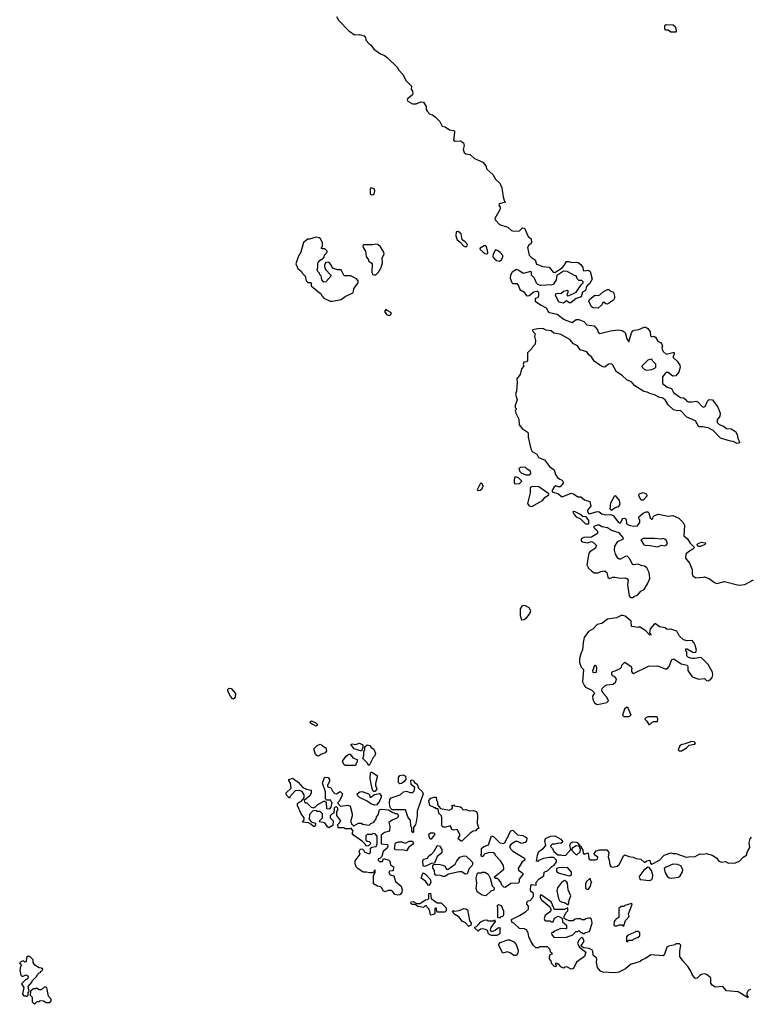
# Model space of a CAD drawing. Extents: x 2029662 to 2246637, y 225654 to 401419.
# Tile 245 of 256: x 2115590 to 2123213, y 379920 to 390190. Entities that reach past the tile are written whole.
import ezdxf

# ---------------------------------------------------------------- set-up
doc = ezdxf.new("R2010")
doc.units = 0

msp = doc.modelspace()

# ---------------------------------------------------------------- linework, layer by layer
at = {"layer": '0CON20XD'}
for points in [[(2118895, 390222), (2118918, 390185), (2119023, 390075), (2119085, 390031), (2119135, 390036), (2119185, 390022), (2119198, 390005), (2119202, 389975), (2119237, 389937), (2119258, 389925), (2119285, 389883), (2119354, 389834), (2119397, 389817), (2119426, 389796), (2119527, 389695), (2119545, 389662), (2119588, 389618), (2119624, 389554), (2119677, 389495), (2119674, 389465), (2119687, 389445), (2119693, 389417), (2119686, 389404), (2119638, 389365), (2119632, 389355), (2119641, 389341), (2119687, 389313), (2119726, 389314), (2119775, 389332), (2119805, 389330), (2119832, 389285), (2119832, 389255), (2119840, 389235), (2119870, 389205), (2119897, 389197), (2119925, 389178), (2119975, 389128), (2119999, 389079), (2120031, 389071), (2120075, 389041), (2120120, 389035), (2120127, 389027), (2120126, 389014), (2120115, 388935), (2120134, 388924), (2120188, 388928), (2120222, 388905), (2120227, 388877), (2120216, 388835), (2120228, 388805), (2120245, 388792), (2120292, 388785), (2120335, 388743), (2120423, 388703), (2120454, 388664), (2120465, 388632), (2120528, 388575), (2120556, 388526), (2120600, 388485), (2120622, 388435), (2120633, 388343), (2120650, 388295), (2120660, 388285), (2120592, 388268), (2120590, 388255), (2120602, 388235), (2120602, 388215), (2120548, 388115), (2120552, 388102), (2120598, 388055), (2120682, 388025), (2120722, 387992), (2120745, 387983), (2120805, 387988), (2120835, 388018), (2120856, 388016), (2120895, 387930), (2120928, 387905), (2120932, 387865), (2120926, 387854), (2120901, 387839), (2120890, 387815), (2120907, 387735), (2120933, 387705), (2120967, 387685), (2120981, 387641), (2121005, 387632), (2121047, 387617), (2121115, 387608), (2121155, 387558), (2121175, 387552), (2121249, 387601), (2121272, 387625), (2121295, 387668), (2121315, 387669), (2121355, 387657), (2121395, 387662), (2121416, 387656), (2121446, 387635), (2121467, 387605), (2121468, 387578), (2121475, 387570), (2121525, 387577), (2121542, 387565), (2121562, 387485), (2121536, 387434), (2121525, 387430), (2121503, 387407), (2121493, 387367), (2121462, 387348), (2121450, 387300), (2121395, 387281), (2121342, 387238), (2121325, 387237), (2121295, 387258), (2121265, 387234), (2121215, 387242), (2121180, 387315), (2121185, 387331), (2121205, 387337), (2121237, 387333), (2121265, 387357), (2121305, 387368), (2121310, 387365), (2121310, 387345), (2121300, 387315), (2121305, 387310), (2121325, 387312), (2121395, 387348), (2121447, 387425), (2121470, 387445), (2121470, 387455), (2121455, 387468), (2121425, 387470), (2121410, 387485), (2121398, 387518), (2121385, 387520), (2121303, 387563), (2121265, 387568), (2121213, 387533)], [(2122435, 390060), (2122385, 390060), (2122355, 390080), (2122332, 390082), (2122320, 390095), (2122322, 390128), (2122335, 390140), (2122408, 390138), (2122428, 390118), (2122437, 390097), (2122440, 390065), (2122435, 390060)], [(2119275, 388363), (2119289, 388375), (2119297, 388405), (2119288, 388425), (2119255, 388437), (2119247, 388423), (2119246, 388375), (2119258, 388365), (2119275, 388363)], [(2118855, 387253), (2118945, 387273), (2118985, 387303), (2119065, 387340), (2119073, 387355), (2119076, 387385), (2119120, 387445), (2119121, 387465), (2119105, 387487), (2119045, 387518), (2118975, 387520), (2118945, 387580), (2118905, 387580), (2118855, 387600), (2118838, 387638), (2118815, 387660), (2118782, 387658), (2118780, 387645), (2118770, 387635), (2118770, 387615), (2118782, 387585), (2118836, 387526), (2118838, 387515), (2118785, 387457), (2118765, 387453), (2118742, 387475), (2118737, 387517), (2118720, 387535), (2118720, 387545), (2118700, 387565), (2118693, 387583), (2118700, 387605), (2118700, 387645), (2118703, 387657), (2118722, 387678), (2118735, 387690), (2118748, 387692), (2118768, 387712), (2118770, 387735), (2118800, 387765), (2118800, 387775), (2118775, 387800), (2118745, 387800), (2118740, 387805), (2118740, 387815), (2118750, 387825), (2118748, 387865), (2118730, 387905), (2118716, 387916), (2118685, 387920), (2118615, 387900), (2118595, 387900), (2118550, 387865), (2118523, 387765), (2118494, 387716), (2118472, 387645), (2118492, 387595), (2118526, 387566), (2118541, 387541), (2118568, 387515), (2118580, 387465), (2118595, 387450), (2118625, 387450), (2118630, 387445), (2118630, 387415), (2118716, 387346), (2118733, 387333), (2118747, 387305), (2118765, 387286), (2118828, 387255), (2118855, 387253)], [(2120245, 387822), (2120259, 387831), (2120262, 387845), (2120235, 387878), (2120208, 387895), (2120196, 387956), (2120165, 387980), (2120145, 387978), (2120141, 387935), (2120153, 387895), (2120183, 387873), (2120225, 387828), (2120245, 387822)], [(2119285, 387528), (2119305, 387530), (2119333, 387557), (2119360, 387605), (2119374, 387655), (2119373, 387707), (2119392, 387745), (2119388, 387765), (2119355, 387822), (2119326, 387846), (2119305, 387849), (2119275, 387840), (2119178, 387842), (2119170, 387835), (2119173, 387815), (2119197, 387775), (2119205, 387720), (2119230, 387685), (2119230, 387675), (2119267, 387647), (2119263, 387553), (2119275, 387532), (2119285, 387528)], [(2120465, 387749), (2120473, 387755), (2120474, 387765), (2120462, 387825), (2120455, 387832), (2120435, 387832), (2120394, 387806), (2120392, 387795), (2120425, 387764), (2120445, 387751), (2120465, 387749)], [(2120595, 387672), (2120618, 387685), (2120632, 387715), (2120632, 387732), (2120603, 387763), (2120575, 387782), (2120555, 387788), (2120530, 387745), (2120527, 387715), (2120544, 387694), (2120565, 387680), (2120595, 387672)], [(2121213, 387533), (2121193, 387527), (2121189, 387475), (2121160, 387430), (2121144, 387424), (2121025, 387419), (2120995, 387429), (2120982, 387442), (2120962, 387495), (2120932, 387525), (2120932, 387555), (2120925, 387562), (2120845, 387542), (2120798, 387575), (2120775, 387583), (2120727, 387555), (2120710, 387525), (2120708, 387495), (2120725, 387448), (2120735, 387437), (2120778, 387438), (2120794, 387415), (2120808, 387375), (2120852, 387352), (2120874, 387315), (2120885, 387310), (2120905, 387314), (2120955, 387352), (2120985, 387360), (2120995, 387357), (2121005, 387340), (2121005, 387310), (2120995, 387288), (2120969, 387281), (2120970, 387255), (2121025, 387216), (2121085, 387186), (2121104, 387145), (2121119, 387135), (2121197, 387117), (2121272, 387062), (2121345, 387034), (2121355, 387033), (2121396, 387064), (2121424, 387064), (2121475, 387043), (2121507, 387007), (2121585, 386997), (2121620, 386955), (2121625, 386930), (2121645, 386918), (2121754, 386946), (2121835, 386956), (2121875, 386949), (2121907, 386927), (2121925, 386860), (2121945, 386830), (2121973, 386925), (2121988, 386945), (2122005, 386953), (2122050, 386960), (2122105, 386984), (2122122, 386982), (2122145, 386968), (2122168, 386935), (2122172, 386892), (2122182, 386882), (2122205, 386888), (2122225, 386878), (2122247, 386837), (2122275, 386822), (2122290, 386805), (2122298, 386785), (2122290, 386775), (2122293, 386753), (2122305, 386730), (2122335, 386700), (2122405, 386720), (2122418, 386718), (2122420, 386695), (2122410, 386685), (2122410, 386665), (2122449, 386629), (2122479, 386585), (2122483, 386565), (2122469, 386515), (2122435, 386477), (2122405, 386473), (2122355, 386509), (2122335, 386509), (2122325, 386501), (2122296, 386464), (2122296, 386395), (2122345, 386357), (2122392, 386342), (2122413, 386303), (2122464, 386264), (2122485, 386251), (2122516, 386245), (2122533, 386233), (2122551, 386211), (2122565, 386204), (2122607, 386203), (2122645, 386210), (2122665, 386203), (2122710, 386155), (2122725, 386147), (2122742, 386155), (2122765, 386210), (2122785, 386230), (2122820, 386225), (2122875, 386150), (2122898, 386085), (2122897, 386055), (2122866, 386015), (2122868, 385988), (2122889, 385969), (2122935, 385952), (2122965, 385926), (2123015, 385921), (2123060, 385895), (2123076, 385865), (2123083, 385825), (2123100, 385785), (2123100, 385775), (2123075, 385768), (2123035, 385790), (2123005, 385793), (2122904, 385824), (2122825, 385904), (2122775, 385932), (2122715, 385944), (2122675, 385942), (2122640, 386005), (2122550, 386045), (2122485, 386113), (2122455, 386109), (2122411, 386121), (2122355, 386174), (2122324, 386225), (2122294, 386246), (2122265, 386251), (2122215, 386278), (2122165, 386290), (2122136, 386306), (2122103, 386313), (2122010, 386370), (2121975, 386413), (2121930, 386430), (2121875, 386480), (2121818, 386518), (2121780, 386585), (2121765, 386600), (2121735, 386598), (2121695, 386566), (2121675, 386569), (2121642, 386585), (2121585, 386630), (2121556, 386675), (2121527, 386695), (2121507, 386725), (2121439, 386745), (2121409, 386789), (2121369, 386809), (2121331, 386855), (2121235, 386906), (2121165, 386922), (2121134, 386944), (2121085, 386950), (2121049, 386969), (2120995, 386967), (2120942, 386955), (2120940, 386945), (2120968, 386915), (2120963, 386885), (2120972, 386845), (2120967, 386805), (2120940, 386775), (2120935, 386760), (2120890, 386715), (2120890, 386635), (2120877, 386623), (2120852, 386618), (2120842, 386595), (2120850, 386575), (2120825, 386550), (2120812, 386488), (2120778, 386445), (2120781, 386405), (2120773, 386317), (2120763, 386285), (2120780, 386225), (2120760, 386165), (2120760, 386145), (2120770, 386135), (2120770, 386125), (2120760, 386115), (2120768, 386085), (2120797, 386025), (2120803, 385963), (2120832, 385925), (2120885, 385892), (2120895, 385880), (2120894, 385835), (2120923, 385715), (2120938, 385685), (2120987, 385657), (2121005, 385623), (2121065, 385598), (2121118, 385528), (2121168, 385495), (2121179, 385445), (2121203, 385415), (2121225, 385397), (2121245, 385390), (2121256, 385376), (2121260, 385355), (2121231, 385319), (2121207, 385317), (2121185, 385327), (2121168, 385315), (2121143, 385277), (2121152, 385262), (2121205, 385247), (2121252, 385212), (2121345, 385251), (2121368, 385245), (2121414, 385214), (2121445, 385212), (2121482, 385182), (2121538, 385165), (2121548, 385115), (2121514, 385075), (2121513, 385063), (2121525, 385040), (2121535, 385037), (2121615, 385061), (2121635, 385057), (2121665, 385037), (2121705, 385027), (2121759, 385029), (2121786, 385016), (2121835, 384950), (2121855, 384940), (2121867, 384953), (2121875, 384978), (2121885, 384988), (2121905, 384992), (2121917, 384977), (2121920, 384935), (2121933, 384923), (2121964, 384914), (2121995, 384908), (2122038, 384912), (2122060, 384945), (2122060, 384975), (2122050, 384985), (2122050, 385005), (2122097, 385043), (2122125, 385058), (2122145, 385058), (2122156, 385046), (2122170, 384995), (2122185, 384980), (2122198, 384982), (2122200, 385005), (2122215, 385020), (2122255, 385032), (2122357, 385013), (2122405, 385017), (2122469, 384989), (2122513, 384945), (2122528, 384915), (2122520, 384805), (2122558, 384775), (2122585, 384730), (2122630, 384685), (2122615, 384668), (2122569, 384641), (2122540, 384615), (2122538, 384575), (2122580, 384520), (2122606, 384455), (2122608, 384408), (2122615, 384390), (2122645, 384370), (2122720, 384375), (2122735, 384378), (2122785, 384363), (2122839, 384319), (2122865, 384308), (2122945, 384330), (2123095, 384291), (2123155, 384300), (2123245, 384348)], [(2121625, 387182), (2121574, 387184), (2121558, 387195), (2121530, 387255), (2121537, 387273), (2121592, 387318), (2121625, 387312), (2121645, 387320), (2121680, 387355), (2121723, 387377), (2121737, 387377), (2121755, 387358), (2121785, 387348), (2121797, 387305), (2121796, 387284), (2121786, 387264), (2121725, 387224), (2121706, 387226), (2121685, 387242), (2121675, 387240), (2121663, 387217), (2121625, 387182)], [(2119445, 387103), (2119460, 387110), (2119469, 387125), (2119464, 387135), (2119426, 387156), (2119415, 387170), (2119398, 387145), (2119418, 387115), (2119445, 387103)], [(2122125, 386534), (2122185, 386543), (2122216, 386554), (2122228, 386565), (2122227, 386597), (2122195, 386628), (2122185, 386648), (2122165, 386647), (2122145, 386637), (2122081, 386575), (2122084, 386565), (2122105, 386544), (2122125, 386534)], [(2120872, 385442), (2120905, 385444), (2120924, 385456), (2120921, 385481), (2120885, 385503), (2120865, 385524), (2120815, 385520), (2120799, 385505), (2120807, 385477), (2120822, 385462), (2120872, 385442)], [(2120375, 385278), (2120395, 385282), (2120420, 385305), (2120420, 385315), (2120430, 385325), (2120420, 385335), (2120420, 385345), (2120405, 385358), (2120395, 385350), (2120363, 385285), (2120375, 385278)], [(2120755, 385350), (2120805, 385352), (2120830, 385375), (2120795, 385410), (2120775, 385420), (2120755, 385420), (2120748, 385395), (2120748, 385365), (2120755, 385350)], [(2120935, 385113), (2121045, 385174), (2121072, 385208), (2121110, 385235), (2121110, 385245), (2121006, 385316), (2120945, 385320), (2120915, 385310), (2120916, 385255), (2120888, 385145), (2120905, 385118), (2120935, 385113)], [(2122095, 385180), (2122075, 385180), (2122050, 385225), (2122054, 385246), (2122095, 385260), (2122128, 385245), (2122138, 385225), (2122095, 385180)], [(2121765, 385072), (2121750, 385085), (2121758, 385152), (2121795, 385220), (2121805, 385228), (2121846, 385175), (2121853, 385135), (2121835, 385110), (2121805, 385100), (2121765, 385072)], [(2121525, 384930), (2121530, 384935), (2121528, 384965), (2121500, 385005), (2121465, 385008), (2121435, 385032), (2121385, 385058), (2121365, 385060), (2121360, 385055), (2121375, 385028), (2121398, 385005), (2121443, 384983), (2121495, 384933), (2121525, 384930)], [(2121985, 384162), (2122000, 384175), (2122040, 384190), (2122072, 384228), (2122105, 384248), (2122142, 384305), (2122159, 384345), (2122164, 384365), (2122159, 384425), (2122135, 384472), (2122110, 384490), (2122076, 384496), (2122045, 384511), (2121995, 384503), (2121985, 384508), (2121956, 384566), (2121930, 384595), (2121909, 384591), (2121858, 384562), (2121845, 384564), (2121831, 384575), (2121807, 384615), (2121797, 384657), (2121801, 384699), (2121831, 384749), (2121890, 384775), (2121888, 384788), (2121845, 384838), (2121765, 384862), (2121725, 384890), (2121665, 384901), (2121635, 384917), (2121615, 384918), (2121580, 384905), (2121580, 384895), (2121620, 384855), (2121620, 384835), (2121613, 384827), (2121555, 384792), (2121535, 384788), (2121505, 384792), (2121475, 384788), (2121450, 384775), (2121450, 384755), (2121463, 384743), (2121515, 384732), (2121555, 384748), (2121580, 384735), (2121610, 384705), (2121596, 384674), (2121539, 384641), (2121530, 384625), (2121509, 384505), (2121525, 384468), (2121555, 384442), (2121585, 384422), (2121625, 384422), (2121655, 384436), (2121695, 384442), (2121717, 384425), (2121728, 384375), (2121743, 384363), (2121780, 384375), (2121805, 384376), (2121856, 384364), (2121905, 384370), (2121925, 384362), (2121940, 384345), (2121933, 384295), (2121951, 384181), (2121965, 384162), (2121985, 384162)], [(2122245, 384693), (2122285, 384708), (2122317, 384703), (2122335, 384710), (2122350, 384725), (2122335, 384760), (2122322, 384772), (2122305, 384778), (2122285, 384770), (2122215, 384778), (2122095, 384778), (2122070, 384765), (2122104, 384714), (2122115, 384708), (2122165, 384707), (2122245, 384693)], [(2122674, 384694), (2122662, 384702), (2122660, 384715), (2122668, 384725), (2122705, 384740), (2122742, 384735), (2122748, 384725), (2122738, 384715), (2122695, 384694), (2122674, 384694)], [(2120825, 383930), (2120855, 383932), (2120879, 383951), (2120898, 383975), (2120917, 384003), (2120922, 384025), (2120905, 384057), (2120868, 384078), (2120845, 384080), (2120828, 384072), (2120813, 384045), (2120813, 383977), (2120825, 383930)], [(2121615, 383047), (2121655, 383054), (2121715, 383068), (2121732, 383085), (2121718, 383125), (2121675, 383170), (2121664, 383194), (2121667, 383215), (2121695, 383243), (2121715, 383253), (2121782, 383258), (2121810, 383285), (2121818, 383315), (2121800, 383335), (2121777, 383347), (2121768, 383365), (2121768, 383382), (2121778, 383392), (2121805, 383397), (2121855, 383422), (2121868, 383435), (2121872, 383458), (2121905, 383490), (2121970, 383445), (2121970, 383435), (2121980, 383425), (2121972, 383415), (2121973, 383393), (2121980, 383380), (2121995, 383372), (2122152, 383448), (2122245, 383450), (2122325, 383418), (2122345, 383418), (2122367, 383443), (2122393, 383517), (2122415, 383522), (2122492, 383472), (2122556, 383456), (2122562, 383445), (2122562, 383402), (2122608, 383335), (2122675, 383311), (2122735, 383318), (2122756, 383296), (2122775, 383293), (2122795, 383303), (2122815, 383328), (2122822, 383355), (2122818, 383385), (2122775, 383466), (2122705, 383533), (2122689, 383539), (2122635, 383527), (2122605, 383528), (2122568, 383538), (2122550, 383555), (2122550, 383595), (2122540, 383605), (2122542, 383628), (2122555, 383628), (2122613, 383593), (2122635, 383588), (2122646, 383594), (2122651, 383615), (2122639, 383665), (2122625, 383693), (2122605, 383716), (2122555, 383712), (2122515, 383720), (2122472, 383765), (2122445, 383812), (2122385, 383832), (2122345, 383830), (2122325, 383848), (2122265, 383858), (2122225, 383888), (2122215, 383888), (2122167, 383835), (2122160, 383795), (2122180, 383775), (2122165, 383770), (2122123, 383815), (2122057, 383857), (2122045, 383852), (2121975, 383860), (2121970, 383915), (2121907, 383967), (2121885, 383977), (2121865, 383976), (2121818, 383952), (2121725, 383936), (2121665, 383892), (2121615, 383881), (2121575, 383837), (2121525, 383807), (2121481, 383745), (2121469, 383695), (2121461, 383619), (2121446, 383574), (2121432, 383525), (2121430, 383485), (2121448, 383435), (2121472, 383412), (2121464, 383285), (2121482, 383242), (2121495, 383228), (2121560, 383195), (2121588, 383168), (2121568, 383135), (2121571, 383101), (2121588, 383065), (2121615, 383047)], [(2121585, 383378), (2121575, 383382), (2121570, 383405), (2121582, 383418), (2121582, 383435), (2121595, 383460), (2121610, 383435), (2121605, 383380), (2121585, 383378)], [(2117815, 383103), (2117788, 383135), (2117762, 383185), (2117762, 383205), (2117775, 383218), (2117798, 383215), (2117842, 383162), (2117837, 383123), (2117829, 383111), (2117815, 383103)], [(2121945, 382922), (2121970, 382935), (2121938, 383008), (2121925, 383020), (2121902, 382998), (2121880, 382935), (2121895, 382922), (2121945, 382922)], [(2118685, 382820), (2118634, 382844), (2118622, 382855), (2118625, 382870), (2118635, 382878), (2118680, 382855), (2118700, 382835), (2118685, 382820)], [(2122165, 382840), (2122185, 382860), (2122205, 382870), (2122245, 382870), (2122250, 382895), (2122245, 382910), (2122233, 382917), (2122145, 382918), (2122120, 382905), (2122113, 382897), (2122115, 382890), (2122132, 382875), (2122155, 382840), (2122165, 382840)], [(2122495, 382564), (2122548, 382595), (2122575, 382622), (2122636, 382634), (2122640, 382645), (2122626, 382656), (2122599, 382661), (2122535, 382636), (2122492, 382628), (2122478, 382615), (2122462, 382575), (2122470, 382565), (2122495, 382564)], [(2118698, 382508), (2118678, 382525), (2118660, 382585), (2118695, 382618), (2118725, 382632), (2118751, 382621), (2118775, 382600), (2118785, 382600), (2118792, 382565), (2118778, 382542), (2118733, 382527), (2118715, 382510), (2118698, 382508)], [(2119155, 382560), (2119080, 382585), (2119048, 382625), (2119050, 382635), (2119065, 382638), (2119095, 382629), (2119135, 382643), (2119170, 382625), (2119172, 382598), (2119155, 382560)], [(2119235, 382410), (2119222, 382422), (2119220, 382435), (2119170, 382485), (2119182, 382518), (2119180, 382555), (2119192, 382578), (2119190, 382605), (2119215, 382628), (2119245, 382620), (2119257, 382597), (2119285, 382580), (2119303, 382535), (2119295, 382510), (2119277, 382493), (2119235, 382410)], [(2119095, 382410), (2118985, 382410), (2118972, 382422), (2118960, 382455), (2118995, 382508), (2119025, 382528), (2119038, 382528), (2119065, 382492), (2119110, 382475), (2119110, 382445), (2119100, 382435), (2119095, 382410)], [(2119535, 381057), (2119506, 381066), (2119479, 381099), (2119465, 381108), (2119435, 381108), (2119403, 381093), (2119384, 381104), (2119370, 381135), (2119357, 381147), (2119325, 381152), (2119280, 381175), (2119280, 381265), (2119300, 381295), (2119298, 381318), (2119290, 381315), (2119288, 381302), (2119275, 381290), (2119245, 381290), (2119205, 381300), (2119175, 381298), (2119117, 381335), (2119102, 381355), (2119092, 381385), (2119090, 381415), (2119142, 381485), (2119133, 381515), (2119145, 381540), (2119167, 381537), (2119180, 381525), (2119185, 381510), (2119235, 381490), (2119250, 381505), (2119252, 381548), (2119265, 381560), (2119310, 381565), (2119320, 381595), (2119320, 381675), (2119298, 381698), (2119275, 381700), (2119265, 381690), (2119215, 381690), (2119202, 381678), (2119202, 381632), (2119215, 381620), (2119238, 381618), (2119250, 381605), (2119248, 381592), (2119228, 381572), (2119205, 381570), (2119198, 381588), (2119168, 381618), (2119072, 381685), (2119060, 381705), (2119070, 381725), (2119048, 381758), (2119035, 381750), (2119015, 381750), (2118985, 381752), (2118975, 381760), (2118912, 381762), (2118910, 381795), (2118928, 381812), (2118930, 381825), (2118940, 381835), (2118898, 381888), (2118898, 381932), (2118910, 381945), (2118910, 381965), (2118895, 381980), (2118882, 381978), (2118870, 381965), (2118868, 381912), (2118852, 381908), (2118830, 381885), (2118830, 381865), (2118860, 381835), (2118858, 381785), (2118815, 381762), (2118801, 381771), (2118775, 381812), (2118720, 381825), (2118722, 381838), (2118750, 381865), (2118750, 381905), (2118725, 381930), (2118695, 381930), (2118685, 381940), (2118644, 381936), (2118615, 381900), (2118611, 381851), (2118633, 381823), (2118678, 381808), (2118678, 381795), (2118670, 381775), (2118655, 381774), (2118629, 381799), (2118605, 381813), (2118545, 381820), (2118540, 381825), (2118560, 381845), (2118558, 381865), (2118528, 381905), (2118488, 381995), (2118490, 382015), (2118505, 382030), (2118530, 382040), (2118560, 382075), (2118560, 382105), (2118539, 382139), (2118505, 382150), (2118464, 382146), (2118410, 382085), (2118405, 382070), (2118375, 382100), (2118372, 382125), (2118422, 382175), (2118417, 382227), (2118400, 382255), (2118400, 382265), (2118435, 382280), (2118497, 382237), (2118545, 382180), (2118583, 382163), (2118630, 382155), (2118632, 382125), (2118618, 382095), (2118560, 382045), (2118562, 382032), (2118575, 382020), (2118585, 382020), (2118630, 381975), (2118655, 381970), (2118675, 381980), (2118700, 382005), (2118765, 382040), (2118775, 382040), (2118788, 382028), (2118793, 381963), (2118825, 381960), (2118840, 381975), (2118850, 382025), (2118840, 382035), (2118838, 382048), (2118795, 382050), (2118782, 382062), (2118780, 382135), (2118748, 382225), (2118770, 382285), (2118775, 382290), (2118807, 382287), (2118822, 382265), (2118822, 382245), (2118802, 382205), (2118802, 382192), (2118840, 382175), (2118859, 382139), (2118879, 382119), (2118895, 382117), (2118935, 382138), (2118957, 382117), (2118952, 382095), (2118927, 382043), (2118910, 382025), (2118910, 382015), (2118920, 382005), (2118938, 381988), (2119015, 381998), (2119038, 381985), (2119058, 381905), (2119058, 381885), (2119040, 381825), (2119050, 381815), (2119052, 381802), (2119075, 381780), (2119125, 381810), (2119155, 381810), (2119165, 381800), (2119235, 381790), (2119253, 381807), (2119285, 381820), (2119310, 381855), (2119313, 381877), (2119330, 381895), (2119343, 381947), (2119363, 381957), (2119438, 381948), (2119485, 381920), (2119498, 381918), (2119505, 381910), (2119525, 381910), (2119538, 381898), (2119540, 381875), (2119525, 381860), (2119475, 381840), (2119440, 381815), (2119452, 381775), (2119450, 381725), (2119395, 381712), (2119360, 381685), (2119360, 381595), (2119427, 381587), (2119432, 381565), (2119423, 381547), (2119382, 381515), (2119368, 381462), (2119348, 381442), (2119332, 381438), (2119330, 381425), (2119345, 381410), (2119375, 381410), (2119385, 381440), (2119440, 381425), (2119452, 381412), (2119460, 381375), (2119490, 381355), (2119488, 381312), (2119445, 381310), (2119440, 381295), (2119455, 381272), (2119495, 381260), (2119512, 381202), (2119572, 381152), (2119580, 381115), (2119579, 381085), (2119555, 381061), (2119535, 381057)], [(2119295, 382138), (2119285, 382138), (2119275, 382148), (2119264, 382185), (2119248, 382275), (2119250, 382335), (2119255, 382340), (2119265, 382340), (2119323, 382303), (2119304, 382224), (2119303, 382205), (2119318, 382165), (2119295, 382138)], [(2119695, 381710), (2119680, 381725), (2119680, 381765), (2119670, 381775), (2119667, 381837), (2119640, 381875), (2119615, 381950), (2119475, 381950), (2119462, 381962), (2119453, 381983), (2119450, 382025), (2119452, 382055), (2119467, 382073), (2119560, 382105), (2119595, 382137), (2119625, 382143), (2119665, 382130), (2119685, 382130), (2119705, 382142), (2119712, 382182), (2119673, 382213), (2119670, 382255), (2119675, 382260), (2119695, 382258), (2119708, 382235), (2119738, 382215), (2119750, 382175), (2119789, 382139), (2119800, 382115), (2119738, 381935), (2119738, 381885), (2119728, 381825), (2119720, 381795), (2119700, 381765), (2119700, 381715), (2119695, 381710)], [(2119555, 382220), (2119542, 382232), (2119541, 382285), (2119555, 382306), (2119593, 382313), (2119615, 382300), (2119618, 382265), (2119599, 382241), (2119575, 382223), (2119555, 382220)], [(2119295, 381998), (2119255, 382010), (2119215, 382040), (2119135, 382078), (2119118, 382095), (2119112, 382115), (2119138, 382135), (2119165, 382139), (2119230, 382115), (2119240, 382105), (2119242, 382082), (2119255, 382080), (2119293, 382107), (2119345, 382120), (2119362, 382095), (2119362, 382082), (2119345, 382038), (2119315, 382000), (2119295, 381998)], [(2120205, 381620), (2120195, 381620), (2120166, 381645), (2120167, 381655), (2120187, 381685), (2120155, 381742), (2120115, 381738), (2120100, 381745), (2120085, 381780), (2120035, 381768), (2120008, 381768), (2119995, 381780), (2119996, 381866), (2119990, 381885), (2119962, 381915), (2119958, 381958), (2119935, 381960), (2119928, 381968), (2119915, 381970), (2119908, 381978), (2119870, 381995), (2119858, 382045), (2119879, 382071), (2119915, 382082), (2119935, 382080), (2119940, 382045), (2119950, 382035), (2119950, 382005), (2119962, 381982), (2119982, 381962), (2120076, 381944), (2120100, 381960), (2120110, 381975), (2120100, 381995), (2120115, 382000), (2120125, 381990), (2120191, 381981), (2120205, 381970), (2120215, 381950), (2120245, 381952), (2120285, 381938), (2120325, 381943), (2120355, 381930), (2120365, 381910), (2120368, 381885), (2120363, 381805), (2120380, 381755), (2120365, 381750), (2120345, 381730), (2120323, 381727), (2120290, 381705), (2120205, 381620)], [(2120655, 381140), (2120642, 381142), (2120622, 381162), (2120610, 381195), (2120588, 381218), (2120572, 381232), (2120553, 381233), (2120540, 381245), (2120642, 381328), (2120637, 381367), (2120608, 381415), (2120550, 381475), (2120550, 381485), (2120535, 381500), (2120495, 381502), (2120445, 381490), (2120432, 381478), (2120425, 381460), (2120412, 381462), (2120400, 381475), (2120410, 381485), (2120410, 381545), (2120433, 381567), (2120480, 381585), (2120512, 381678), (2120535, 381670), (2120600, 381605), (2120642, 381598), (2120660, 381615), (2120660, 381625), (2120670, 381635), (2120670, 381645), (2120680, 381655), (2120680, 381665), (2120690, 381675), (2120690, 381685), (2120715, 381730), (2120735, 381738), (2120785, 381688), (2120842, 381682), (2120855, 381670), (2120868, 381668), (2120880, 381655), (2120878, 381625), (2120865, 381608), (2120825, 381597), (2120785, 381617), (2120765, 381618), (2120714, 381586), (2120702, 381565), (2120712, 381542), (2120735, 381517), (2120858, 381445), (2120860, 381425), (2120834, 381406), (2120790, 381335), (2120795, 381318), (2120830, 381295), (2120840, 381285), (2120840, 381275), (2120800, 381225), (2120800, 381195), (2120790, 381185), (2120715, 381180), (2120655, 381140)], [(2119885, 381642), (2119874, 381644), (2119865, 381660), (2119860, 381695), (2119875, 381710), (2119915, 381710), (2119920, 381695), (2119885, 381642)], [(2123215, 380076), (2123192, 380065), (2123176, 380035), (2123178, 380015), (2123190, 379995), (2123185, 379992), (2123085, 380051), (2122965, 380060), (2122925, 380106), (2122845, 380098), (2122815, 380120), (2122802, 380142), (2122800, 380195), (2122755, 380232), (2122735, 380237), (2122705, 380230), (2122685, 380220), (2122658, 380192), (2122645, 380188), (2122635, 380193), (2122605, 380232), (2122594, 380264), (2122565, 380312), (2122508, 380375), (2122477, 380417), (2122478, 380475), (2122487, 380537), (2122475, 380550), (2122435, 380550), (2122425, 380540), (2122363, 380527), (2122344, 380516), (2122318, 380442), (2122305, 380427), (2122174, 380436), (2122121, 380399), (2122085, 380384), (2122063, 380367), (2121964, 380336), (2121911, 380289), (2121842, 380255), (2121795, 380249), (2121674, 380254), (2121649, 380265), (2121618, 380305), (2121608, 380355), (2121612, 380395), (2121605, 380408), (2121576, 380426), (2121566, 380486), (2121532, 380502), (2121478, 380508), (2121450, 380525), (2121450, 380535), (2121480, 380575), (2121470, 380605), (2121455, 380620), (2121425, 380590), (2121412, 380555), (2121430, 380515), (2121498, 380465), (2121485, 380420), (2121401, 380359), (2121368, 380295), (2121360, 380290), (2121345, 380288), (2121300, 380310), (2121282, 380308), (2121265, 380296), (2121235, 380312), (2121215, 380340), (2121205, 380340), (2121195, 380350), (2121180, 380345), (2121180, 380335), (2121190, 380325), (2121185, 380312), (2121170, 380315), (2121140, 380345), (2121140, 380365), (2121118, 380395), (2121118, 380415), (2121125, 380440), (2121150, 380445), (2121132, 380462), (2121120, 380495), (2121098, 380518), (2121015, 380520), (2121005, 380510), (2120975, 380510), (2120950, 380535), (2120920, 380585), (2120903, 380623), (2120897, 380667), (2120878, 380698), (2120855, 380708), (2120805, 380710), (2120746, 380766), (2120730, 380775), (2120720, 380795), (2120720, 380805), (2120805, 380847), (2120866, 380884), (2120898, 380912), (2120900, 380945), (2120883, 380963), (2120883, 380987), (2120895, 381000), (2120918, 381002), (2120938, 381022), (2120940, 381035), (2120950, 381045), (2120950, 381075), (2120925, 381098), (2120919, 381115), (2120924, 381156), (2120935, 381168), (2120978, 381162), (2120978, 381195), (2121011, 381229), (2121059, 381261), (2121062, 381298), (2121100, 381315), (2121142, 381358), (2121168, 381372), (2121190, 381405), (2121190, 381425), (2121165, 381450), (2121115, 381452), (2121055, 381440), (2121005, 381420), (2120995, 381410), (2120983, 381413), (2120993, 381475), (2121006, 381515), (2121055, 381548), (2121080, 381575), (2121070, 381625), (2121075, 381650), (2121130, 381675), (2121175, 381678), (2121235, 381642), (2121257, 381615), (2121235, 381598), (2121215, 381602), (2121198, 381598), (2121175, 381590), (2121145, 381590), (2121132, 381578), (2121130, 381565), (2121150, 381545), (2121164, 381514), (2121205, 381480), (2121235, 381480), (2121255, 381472), (2121290, 381475), (2121340, 381535), (2121330, 381575), (2121342, 381605), (2121357, 381613), (2121395, 381611), (2121412, 381605), (2121430, 381580), (2121450, 381565), (2121450, 381555), (2121467, 381527), (2121468, 381495), (2121485, 381487), (2121515, 381500), (2121520, 381495), (2121528, 381438), (2121545, 381428), (2121603, 381427), (2121618, 381435), (2121622, 381455), (2121588, 381478), (2121584, 381494), (2121605, 381521), (2121645, 381532), (2121715, 381531), (2121736, 381505), (2121729, 381455), (2121742, 381425), (2121748, 381375), (2121758, 381358), (2121775, 381350), (2121825, 381360), (2121845, 381378), (2121895, 381472), (2121905, 381479), (2121945, 381461), (2121990, 381455), (2122021, 381441), (2122070, 381435), (2122105, 381402), (2122117, 381403), (2122135, 381418), (2122162, 381422), (2122170, 381415), (2122173, 381393), (2122185, 381380), (2122265, 381422), (2122315, 381477), (2122385, 381500), (2122405, 381492), (2122435, 381492), (2122545, 381456), (2122567, 381457), (2122638, 381462), (2122685, 381488), (2122724, 381486), (2122755, 381492), (2122815, 381476), (2122863, 381445), (2122884, 381414), (2122915, 381404), (2122955, 381408), (2122985, 381391), (2123015, 381396), (2123053, 381393), (2123104, 381416), (2123138, 381455), (2123174, 381476), (2123183, 381515), (2123208, 381555), (2123200, 381605), (2123211, 381645), (2123225, 381662)], [(2119625, 381520), (2119595, 381528), (2119512, 381532), (2119500, 381545), (2119510, 381605), (2119544, 381616), (2119574, 381616), (2119615, 381601), (2119655, 381622), (2119690, 381620), (2119700, 381595), (2119652, 381558), (2119625, 381520)], [(2119815, 381358), (2119800, 381365), (2119796, 381415), (2119804, 381435), (2119844, 381446), (2119860, 381470), (2119887, 381485), (2119914, 381516), (2119945, 381572), (2119955, 381577), (2119975, 381568), (2119996, 381536), (2119995, 381500), (2119945, 381460), (2119918, 381392), (2119885, 381388), (2119835, 381363), (2119815, 381358)], [(2121405, 381480), (2121438, 381512), (2121440, 381535), (2121428, 381568), (2121395, 381573), (2121350, 381545), (2121350, 381525), (2121390, 381485), (2121405, 381480)], [(2120005, 381252), (2119975, 381268), (2119935, 381262), (2119920, 381275), (2119918, 381315), (2119900, 381345), (2119900, 381365), (2119912, 381378), (2119965, 381383), (2120005, 381371), (2120025, 381362), (2120045, 381330), (2120062, 381328), (2120135, 381380), (2120152, 381418), (2120184, 381456), (2120227, 381467), (2120250, 381465), (2120312, 381405), (2120318, 381385), (2120308, 381365), (2120280, 381335), (2120258, 381282), (2120238, 381278), (2120205, 381302), (2120177, 381303), (2120063, 381277), (2120025, 381253), (2120005, 381252)], [(2121325, 381260), (2121335, 381262), (2121348, 381275), (2121347, 381297), (2121307, 381347), (2121215, 381342), (2121190, 381335), (2121192, 381305), (2121219, 381289), (2121325, 381260)], [(2122165, 381213), (2122185, 381223), (2122193, 381235), (2122196, 381266), (2122182, 381315), (2122158, 381348), (2122145, 381350), (2122101, 381319), (2122060, 381265), (2122052, 381245), (2122063, 381223), (2122165, 381213)], [(2122395, 381234), (2122465, 381247), (2122481, 381259), (2122507, 381303), (2122510, 381325), (2122488, 381365), (2122455, 381379), (2122405, 381382), (2122335, 381352), (2122314, 381336), (2122325, 381292), (2122347, 381257), (2122365, 381240), (2122395, 381234)], [(2119855, 381160), (2119825, 381203), (2119778, 381235), (2119793, 381277), (2119805, 381290), (2119826, 381276), (2119874, 381224), (2119880, 381195), (2119865, 381162), (2119855, 381160)], [(2120455, 381052), (2120415, 381058), (2120385, 381078), (2120364, 381094), (2120353, 381127), (2120360, 381185), (2120352, 381235), (2120363, 381277), (2120375, 381290), (2120405, 381290), (2120415, 381300), (2120445, 381300), (2120477, 381277), (2120500, 381235), (2120520, 381155), (2120540, 381135), (2120538, 381112), (2120505, 381100), (2120455, 381052)], [(2121525, 381120), (2121547, 381153), (2121552, 381188), (2121560, 381195), (2121550, 381205), (2121545, 381230), (2121535, 381230), (2121505, 381200), (2121492, 381175), (2121493, 381133), (2121505, 381120), (2121525, 381120)], [(2121315, 380960), (2121323, 381005), (2121342, 381052), (2121313, 381115), (2121307, 381185), (2121295, 381201), (2121275, 381211), (2121245, 381190), (2121200, 381135), (2121194, 381104), (2121213, 381025), (2121227, 380997), (2121254, 380984), (2121275, 380982), (2121305, 380960), (2121315, 380960)], [(2119885, 380850), (2119873, 380863), (2119868, 380895), (2119855, 380920), (2119842, 380932), (2119838, 380948), (2119822, 380948), (2119805, 380930), (2119745, 380940), (2119715, 380960), (2119685, 380960), (2119672, 380975), (2119675, 380990), (2119695, 380992), (2119735, 380970), (2119765, 380970), (2119825, 381010), (2119848, 381012), (2119860, 381025), (2119860, 381075), (2119875, 381080), (2119882, 381022), (2119945, 380980), (2119987, 380977), (2120040, 380925), (2120040, 380895), (2120025, 380880), (2119945, 380880), (2119935, 380930), (2119920, 380915), (2119920, 380865), (2119895, 380852), (2119885, 380850)], [(2121168, 380618), (2121295, 380622), (2121360, 380645), (2121392, 380678), (2121415, 380680), (2121425, 380690), (2121445, 380670), (2121455, 380670), (2121465, 380660), (2121485, 380660), (2121495, 380670), (2121535, 380680), (2121563, 380765), (2121557, 380807), (2121545, 380820), (2121525, 380820), (2121498, 380812), (2121485, 380800), (2121455, 380800), (2121445, 380810), (2121405, 380812), (2121385, 380808), (2121365, 380792), (2121325, 380792), (2121293, 380803), (2121270, 380815), (2121270, 380835), (2121290, 380875), (2121308, 380895), (2121308, 380928), (2121275, 380910), (2121175, 380910), (2121162, 380922), (2121160, 380935), (2121150, 380945), (2121150, 380965), (2121140, 380975), (2121140, 380985), (2121035, 381058), (2121022, 381058), (2121022, 381035), (2121035, 381010), (2121120, 380935), (2121132, 380912), (2121132, 380898), (2121119, 380881), (2121074, 380846), (2121062, 380815), (2121070, 380795), (2121075, 380790), (2121125, 380790), (2121135, 380780), (2121155, 380780), (2121172, 380818), (2121209, 380839), (2121243, 380823), (2121250, 380815), (2121255, 380780), (2121297, 380747), (2121295, 380712), (2121285, 380708), (2121235, 380712), (2121165, 380680), (2121155, 380670), (2121145, 380670), (2121140, 380665), (2121143, 380643), (2121168, 380618)], [(2120275, 380730), (2120238, 380775), (2120210, 380785), (2120173, 380833), (2120130, 380855), (2120102, 380888), (2120115, 380900), (2120125, 380890), (2120175, 380898), (2120225, 380920), (2120245, 380917), (2120262, 380905), (2120283, 380793), (2120300, 380765), (2120298, 380742), (2120285, 380740), (2120275, 380730)], [(2120595, 380820), (2120580, 380825), (2120580, 380935), (2120570, 380945), (2120585, 380960), (2120615, 380950), (2120638, 380895), (2120637, 380853), (2120630, 380835), (2120605, 380830), (2120595, 380820)], [(2121895, 380740), (2121912, 380795), (2121948, 380835), (2121943, 380865), (2121978, 380955), (2121980, 380965), (2121975, 380970), (2121905, 380950), (2121895, 380940), (2121865, 380940), (2121842, 380918), (2121840, 380825), (2121815, 380810), (2121792, 380785), (2121790, 380745), (2121795, 380740), (2121825, 380740), (2121845, 380750), (2121875, 380750), (2121885, 380740), (2121895, 380740)], [(2120565, 380638), (2120515, 380638), (2120495, 380643), (2120483, 380655), (2120470, 380690), (2120451, 380701), (2120415, 380707), (2120397, 380703), (2120375, 380682), (2120340, 380715), (2120340, 380725), (2120355, 380730), (2120379, 380751), (2120401, 380779), (2120435, 380798), (2120465, 380800), (2120475, 380790), (2120535, 380790), (2120545, 380800), (2120550, 380785), (2120505, 380720), (2120500, 380695), (2120515, 380680), (2120550, 380695), (2120585, 380720), (2120608, 380718), (2120600, 380705), (2120600, 380655), (2120575, 380642), (2120565, 380638)], [(2121925, 380570), (2121945, 380590), (2121985, 380590), (2121995, 380600), (2122045, 380620), (2122060, 380635), (2122060, 380665), (2122045, 380680), (2122015, 380680), (2122005, 380670), (2121935, 380640), (2121920, 380625), (2121920, 380575), (2121925, 380570)], [(2120775, 380430), (2120745, 380430), (2120706, 380456), (2120675, 380467), (2120632, 380452), (2120594, 380525), (2120591, 380545), (2120597, 380555), (2120605, 380563), (2120685, 380593), (2120705, 380592), (2120745, 380572), (2120772, 380545), (2120790, 380485), (2120787, 380453), (2120775, 380430)], [(2115665, 380000), (2115680, 380015), (2115680, 380045), (2115690, 380055), (2115680, 380105), (2115720, 380155), (2115720, 380165), (2115765, 380210), (2115780, 380235), (2115795, 380250), (2115810, 380255), (2115810, 380265), (2115826, 380274), (2115830, 380285), (2115818, 380298), (2115795, 380300), (2115748, 380328), (2115732, 380355), (2115730, 380385), (2115695, 380420), (2115675, 380420), (2115662, 380408), (2115658, 380362), (2115645, 380360), (2115635, 380370), (2115615, 380370), (2115590, 380355), (2115590, 380345), (2115610, 380325), (2115600, 380315), (2115592, 380275), (2115603, 380223), (2115613, 380213), (2115625, 380212), (2115655, 380228), (2115676, 380216), (2115680, 380205), (2115675, 380190), (2115665, 380180), (2115655, 380180), (2115610, 380135), (2115632, 380095), (2115620, 380025), (2115635, 380010), (2115655, 380010), (2115665, 380000)], [(2115745, 379920), (2115772, 379948), (2115795, 379950), (2115805, 379960), (2115837, 379957), (2115865, 379940), (2115905, 379940), (2115920, 379955), (2115920, 379975), (2115892, 380005), (2115872, 380092), (2115865, 380100), (2115845, 380100), (2115815, 380070), (2115795, 380070), (2115765, 380088), (2115755, 380080), (2115735, 380080), (2115702, 380058), (2115700, 380015), (2115720, 379995), (2115720, 379945), (2115745, 379920)]]:
    msp.add_lwpolyline(points, dxfattribs=at)

doc.saveas('drawing.dxf')
